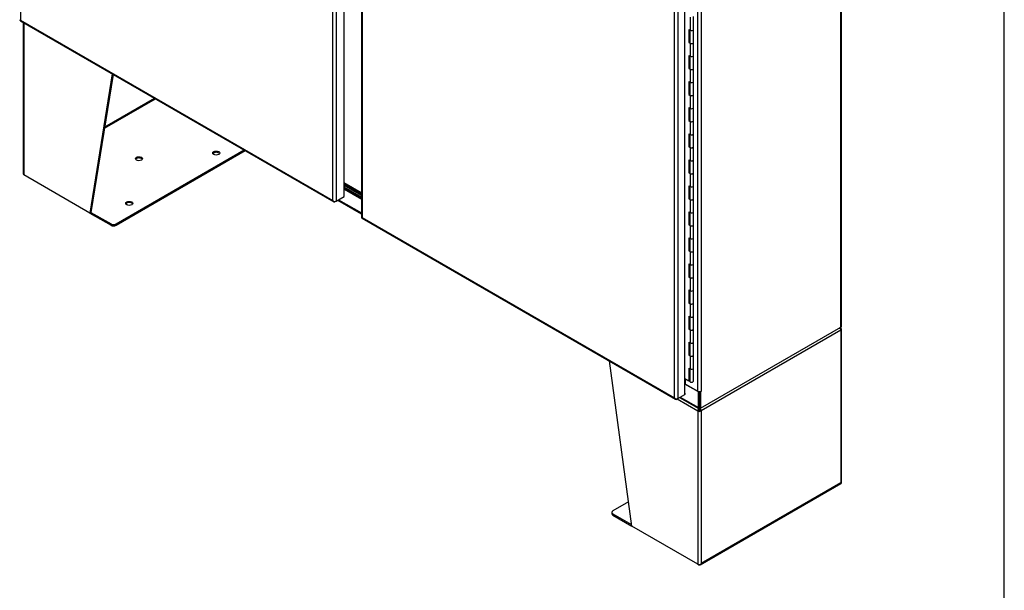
# Model space of a CAD drawing. Header units: inches. Extents: x 1 to 359, y -2 to 239.
# Tile 22 of 23: x 297 to 359, y 146 to 182. Entities that reach past the tile are written whole.
import ezdxf

# ---------------------------------------------------------------- set-up
doc = ezdxf.new("R2010")
doc.units = ezdxf.units.IN
doc.header["$MEASUREMENT"] = 0
for name, color, linetype in [('COM55602-1', 7, 'Continuous'), ('COM55607-1', 7, 'Continuous'), ('COM70098', 7, 'Continuous'), ('COM70740-1', 7, 'Continuous'), ('COM71181-2', 7, 'Continuous'), ('COM71183-2', 7, 'Continuous'), ('COM71193-2', 7, 'Continuous'), ('COM71194-2', 7, 'Continuous'), ('Default', 7, 'Continuous'), ('GSK86006', 7, 'Continuous')]:
    doc.layers.add(name, color=color, linetype=linetype)

# ---------------------------------------------------------------- blocks, each defined once
blk = doc.blocks.new('SE5')
at = {"layer": 'COM55602-1', "color": 7, "linetype": 'Continuous'}
for p, q in [((297.691, 181.42), (297.691, 171.92)), ((297.733, 181.396), (297.733, 171.862)), ((303.279, 178.194), (301.875, 169.471)), ((303.335, 178.162), (301.942, 169.51)), ((302.791, 174.782), (305.99, 176.629)), ((302.804, 174.868), (305.922, 176.668)), ((303.512, 168.783), (311.546, 173.422)), ((303.512, 168.706), (311.613, 173.383)), ((301.875, 169.471), (297.733, 171.862)), ((301.942, 169.51), (301.875, 169.471)), ((301.875, 169.471), (303.2, 168.706)), ((301.942, 169.51), (303.2, 168.783)), ((303.2, 168.706), (303.2, 168.783)), ((303.512, 168.783), (303.512, 168.706)), ((348.974, 162.125), (340.204, 157.062)), ((348.9, 162.223), (348.953, 162.301)), ((348.938, 162.221), (348.974, 162.242)), ((348.974, 162.242), (348.974, 162.242)), ((348.974, 162.125), (348.974, 152.56)), ((349.016, 152.58), (349.016, 162.183)), ((335.861, 149.849), (334.457, 160.194)), ((338.697, 157.815), (340.002, 157.062)), ((340.069, 157.1), (340.002, 157.062)), ((340.002, 157.062), (340.002, 147.458)), ((340.002, 157.062), (340.002, 157.062)), ((340.076, 157.128), (340.023, 157.145)), ((340.063, 157.209), (340.063, 157.212)), ((340.069, 157.1), (340.069, 157.1)), ((340.13, 157.128), (340.183, 157.145)), ((340.137, 157.1), (340.204, 157.062)), ((340.144, 157.209), (340.144, 157.221)), ((340.204, 157.062), (340.204, 147.497)), ((348.974, 152.56), (340.204, 147.497)), ((340.141, 147.412), (348.978, 152.514)), ((335.655, 151.363), (334.669, 150.794)), ((334.605, 150.704), (334.605, 150.627)), ((334.669, 150.614), (335.849, 149.933)), ((334.669, 150.614), (334.669, 150.537)), ((334.669, 150.537), (335.861, 149.849)), ((340.002, 147.458), (335.861, 149.849)), ((340.002, 147.458), (340.069, 147.419)), ((340.165, 147.442), (340.165, 147.442))]:
    blk.add_line(p, q, dxfattribs=at)
for centre, radius, start, end in [((348.768, 162.022), 0.263, 45.1814, 66.05694), ((340.289, 157.118), 0.267, 156.81547, 174.28289), ((340.18, 157.197), 0.118, 174.35651, 195.45885), ((340.524, 157.271), 0.47, 190.79084, 197.62229), ((339.682, 157.271), 0.47, 342.37773, 349.20914), ((340.027, 157.197), 0.118, 344.54115, 5.64349), ((339.918, 157.118), 0.267, 5.71709, 32.10612)]:
    blk.add_arc(centre, radius, start, end, dxfattribs=at)
for centre, major_axis in [((304.946, 172.877), (0.218, 0)), ((309.796, 173.228), (0.219, 0)), ((304.339, 170.077), (0.219, 0))]:
    blk.add_ellipse(centre, major_axis=major_axis, ratio=0.57735, dxfattribs=at)
for centre, major_axis, ratio, start_param, end_param in [((304.946, 172.8), (0.219, 0), 0.57735, 0.312499, 2.829093), ((309.796, 173.151), (0.219, 0), 0.57735, 0.312499, 2.829093), ((297.834, 171.92), (0.143, 0), 0.57735, 3.141593, 3.926991), ((304.339, 170), (0.219, 0), 0.57735, 0.312499, 2.829093), ((303.356, 168.873), (-0.22, 0), 0.57735, 0.785398, 2.356194), ((303.356, 168.795), (0.22, 0), 0.57735, 3.926991, 5.497787), ((348.873, 162.183), (0.072, 0.124), 0.57735, 5.497787, 6.153749), ((348.873, 162.183), (0.071, -0.124), 0.57735, 0.785398, 1.44136), ((348.873, 162.183), (-0.143, 0), 0.57735, 2.356194, 3.926991), ((340.103, 157.12), (-0.072, -0.124), 0.57735, 4.841825, 5.497787), ((340.103, 157.12), (-0.143, 0), 0.57735, 0.785398, 2.356194), ((340.103, 157.12), (-0.024, -0.0416), 0.57735, 4.841825, 5.497787), ((340.103, 157.12), (-0.048, 0), 0.57735, 0.785398, 2.356194), ((340.103, 157.12), (0.024, -0.0416), 0.57735, 0.785398, 1.44136), ((340.103, 157.12), (0.072, -0.124), 0.57735, 0.785398, 1.44136), ((348.873, 152.619), (0.143, -0.082), 0.000711, -0.784988, -0.442678), ((348.873, 152.619), (0.143, -0.083), 0.000711, 0.442678, 0.784988), ((348.907, 152.638), (-0.071, 0.124), 0.57735, 3.141593, 3.58468), ((348.873, 152.58), (-0.143, 0), 0.57735, 2.698505, 3.141593), ((334.825, 150.704), (0.22, 0), 0.57735, 2.356194, 3.926991), ((334.825, 150.627), (0.22, 0), 0.57735, 3.141593, 3.926991), ((340.103, 147.516), (-0.143, 0), 0.57735, 0.785398, 2.013884), ((340.069, 147.536), (-0.071, 0.124), 0.57735, 2.356194, 3.58468), ((340.103, 147.556), (-0.101, -0.175), 0.577824, 1.228897, 1.571207), ((340.103, 147.556), (-0.101, -0.175), 0.577824, 1.228075, 1.570385)]:
    blk.add_ellipse(centre, major_axis=major_axis, ratio=ratio, start_param=start_param, end_param=end_param, dxfattribs=at)
at = {"layer": 'COM55607-1', "color": 7, "linetype": 'Continuous'}
for p, q in [((339.527, 181.746), (339.527, 180.929)), ((339.727, 180.977), (339.727, 181.794)), ((339.445, 180.977), (339.445, 180.161)), ((339.445, 180.977), (339.527, 180.929)), ((339.488, 180.952), (339.488, 180.186)), ((339.493, 180.949), (339.493, 180.161)), ((339.727, 180.161), (339.727, 180.977)), ((339.488, 180.186), (339.445, 180.161)), ((339.445, 180.161), (339.527, 180.113)), ((339.488, 180.186), (339.493, 180.183)), ((339.527, 180.113), (339.527, 179.297)), ((339.727, 179.344), (339.727, 180.161)), ((339.445, 179.344), (339.445, 178.528)), ((339.445, 179.344), (339.527, 179.297)), ((339.488, 179.319), (339.488, 178.553)), ((339.493, 179.316), (339.493, 178.528)), ((339.727, 178.528), (339.727, 179.344)), ((339.488, 178.553), (339.445, 178.528)), ((339.445, 178.528), (339.527, 178.48)), ((339.488, 178.553), (339.493, 178.55)), ((339.527, 178.48), (339.527, 177.664)), ((339.727, 177.711), (339.727, 178.528)), ((339.445, 177.711), (339.445, 176.895)), ((339.445, 177.711), (339.527, 177.664)), ((339.488, 177.686), (339.488, 176.92)), ((339.493, 177.683), (339.493, 176.895)), ((339.727, 176.895), (339.727, 177.711)), ((339.488, 176.92), (339.445, 176.895)), ((339.445, 176.895), (339.527, 176.847)), ((339.488, 176.92), (339.493, 176.917)), ((339.527, 176.847), (339.527, 176.031)), ((339.727, 176.078), (339.727, 176.895)), ((339.445, 176.078), (339.445, 175.262)), ((339.445, 176.078), (339.527, 176.031)), ((339.488, 176.053), (339.488, 175.287)), ((339.493, 176.05), (339.493, 175.262)), ((339.727, 175.262), (339.727, 176.078)), ((339.488, 175.287), (339.445, 175.262)), ((339.445, 175.262), (339.527, 175.214)), ((339.488, 175.287), (339.493, 175.284)), ((339.527, 175.214), (339.527, 174.398)), ((339.727, 174.445), (339.727, 175.262)), ((339.445, 174.445), (339.445, 173.629)), ((339.445, 174.445), (339.527, 174.398)), ((339.488, 174.42), (339.488, 173.654)), ((339.493, 174.417), (339.493, 173.629)), ((339.727, 173.629), (339.727, 174.445)), ((339.488, 173.654), (339.445, 173.629)), ((339.445, 173.629), (339.527, 173.581)), ((339.488, 173.654), (339.493, 173.651)), ((339.527, 173.581), (339.527, 172.765)), ((339.727, 172.812), (339.727, 173.629)), ((339.445, 172.812), (339.445, 171.996)), ((339.445, 172.812), (339.527, 172.765)), ((339.488, 172.787), (339.488, 172.021)), ((339.493, 172.784), (339.493, 171.996)), ((339.727, 171.996), (339.727, 172.812)), ((339.488, 172.021), (339.445, 171.996)), ((339.445, 171.996), (339.527, 171.948)), ((339.488, 172.021), (339.493, 172.018)), ((339.527, 171.948), (339.527, 171.132)), ((339.727, 171.179), (339.727, 171.996)), ((339.445, 171.179), (339.445, 170.363)), ((339.445, 171.179), (339.527, 171.132)), ((339.488, 171.154), (339.488, 170.388)), ((339.493, 171.151), (339.493, 170.363)), ((339.727, 170.363), (339.727, 171.179)), ((339.488, 170.388), (339.445, 170.363)), ((339.445, 170.363), (339.527, 170.315)), ((339.488, 170.388), (339.493, 170.385)), ((339.527, 170.315), (339.527, 169.499)), ((339.727, 169.546), (339.727, 170.363)), ((339.445, 169.546), (339.445, 168.73)), ((339.445, 169.546), (339.527, 169.499)), ((339.488, 169.521), (339.488, 168.755)), ((339.493, 169.518), (339.493, 168.73)), ((339.727, 168.73), (339.727, 169.546)), ((339.488, 168.755), (339.445, 168.73)), ((339.445, 168.73), (339.527, 168.682)), ((339.488, 168.755), (339.493, 168.752)), ((339.527, 168.682), (339.527, 167.866)), ((339.727, 167.913), (339.727, 168.73)), ((339.445, 167.913), (339.445, 167.097)), ((339.445, 167.913), (339.527, 167.866)), ((339.488, 167.888), (339.488, 167.122)), ((339.493, 167.885), (339.493, 167.097)), ((339.727, 167.097), (339.727, 167.913)), ((339.488, 167.122), (339.445, 167.097)), ((339.445, 167.097), (339.527, 167.049)), ((339.488, 167.122), (339.493, 167.119)), ((339.527, 167.049), (339.527, 166.233)), ((339.727, 166.28), (339.727, 167.097)), ((339.445, 166.28), (339.445, 165.464)), ((339.445, 166.28), (339.527, 166.233)), ((339.488, 166.255), (339.488, 165.489)), ((339.493, 166.252), (339.493, 165.464)), ((339.727, 165.464), (339.727, 166.28)), ((339.488, 165.489), (339.445, 165.464)), ((339.445, 165.464), (339.527, 165.416)), ((339.488, 165.489), (339.493, 165.486)), ((339.527, 165.416), (339.527, 164.6)), ((339.727, 164.647), (339.727, 165.464)), ((339.445, 164.647), (339.445, 163.831)), ((339.445, 164.647), (339.527, 164.6)), ((339.488, 164.622), (339.488, 163.856)), ((339.493, 164.619), (339.493, 163.831)), ((339.727, 163.831), (339.727, 164.647)), ((339.488, 163.856), (339.445, 163.831)), ((339.445, 163.831), (339.527, 163.783)), ((339.488, 163.856), (339.493, 163.853)), ((339.527, 163.783), (339.527, 162.967)), ((339.727, 163.014), (339.727, 163.831)), ((339.445, 163.014), (339.445, 162.198)), ((339.445, 163.014), (339.527, 162.967)), ((339.488, 162.989), (339.488, 162.223)), ((339.493, 162.986), (339.493, 162.198)), ((339.727, 162.198), (339.727, 163.014)), ((339.488, 162.223), (339.445, 162.198)), ((339.445, 162.198), (339.527, 162.15)), ((339.488, 162.223), (339.493, 162.22)), ((339.527, 162.15), (339.527, 161.334)), ((339.727, 161.381), (339.727, 162.198)), ((339.445, 161.381), (339.445, 160.565)), ((339.445, 161.381), (339.527, 161.334)), ((339.488, 161.356), (339.488, 160.59)), ((339.493, 161.353), (339.493, 160.565)), ((339.727, 160.565), (339.727, 161.381)), ((339.488, 160.59), (339.445, 160.565)), ((339.445, 160.565), (339.527, 160.517)), ((339.488, 160.59), (339.493, 160.587)), ((339.727, 159.748), (339.727, 160.565)), ((339.527, 160.517), (339.527, 159.701)), ((339.445, 159.748), (339.445, 158.932)), ((339.445, 159.748), (339.527, 159.701)), ((339.488, 159.723), (339.488, 158.957)), ((339.493, 159.72), (339.493, 158.932)), ((339.727, 158.932), (339.727, 159.748)), ((339.445, 158.932), (339.19, 159.079)), ((339.488, 158.957), (339.445, 158.932)), ((339.493, 159.192), (339.488, 159.195))]:
    blk.add_line(p, q, dxfattribs=at)
for centre, major_axis, start_param, end_param in [((339.61, 180.977), (-0.117, 0), 0.785398, 3.141593), ((339.61, 180.977), (-0.117, 0), 0.785398, 3.141593), ((339.61, 180.161), (-0.117, 0), 0, 3.141593), ((339.61, 180.161), (-0.117, 0), 0.785398, 3.141593), ((339.61, 179.344), (-0.117, 0), 0.785398, 3.141593), ((339.61, 179.344), (-0.117, 0), 0.785398, 3.141593), ((339.61, 178.528), (-0.117, 0), 0, 3.141593), ((339.61, 178.528), (-0.117, 0), 0.785398, 3.141593), ((339.61, 177.711), (-0.117, 0), 0.785398, 3.141593), ((339.61, 177.711), (-0.117, 0), 0.785398, 3.141593), ((339.61, 176.895), (-0.117, 0), 0, 3.141593), ((339.61, 176.895), (-0.117, 0), 0.785398, 3.141593), ((339.61, 176.078), (-0.117, 0), 0.785398, 3.141593), ((339.61, 176.078), (-0.117, 0), 0.785398, 3.141593), ((339.61, 175.262), (-0.117, 0), 0, 3.141593), ((339.61, 175.262), (-0.117, 0), 0.785398, 3.141593), ((339.61, 174.445), (-0.117, 0), 0.785398, 3.141593), ((339.61, 174.445), (-0.117, 0), 0.785398, 3.141593), ((339.61, 173.629), (-0.117, 0), 0, 3.141593), ((339.61, 173.629), (-0.117, 0), 0.785398, 3.141593), ((339.61, 172.812), (-0.117, 0), 0.785398, 3.141593), ((339.61, 172.812), (-0.117, 0), 0.785398, 3.141593), ((339.61, 171.996), (-0.117, 0), 0, 3.141593), ((339.61, 171.996), (-0.117, 0), 0.785398, 3.141593), ((339.61, 171.179), (-0.117, 0), 0.785398, 3.141593), ((339.61, 171.179), (-0.117, 0), 0.785398, 3.141593), ((339.61, 170.363), (-0.117, 0), 0, 3.141593), ((339.61, 170.363), (-0.117, 0), 0.785398, 3.141593), ((339.61, 169.546), (-0.117, 0), 0.785398, 3.141593), ((339.61, 169.546), (-0.117, 0), 0.785398, 3.141593), ((339.61, 168.73), (-0.117, 0), 0, 3.141593), ((339.61, 168.73), (-0.117, 0), 0.785398, 3.141593), ((339.61, 167.913), (-0.117, 0), 0.785398, 3.141593), ((339.61, 167.913), (-0.117, 0), 0.785398, 3.141593), ((339.61, 167.097), (-0.117, 0), 0, 3.141593), ((339.61, 167.097), (-0.117, 0), 0.785398, 3.141593), ((339.61, 166.28), (-0.117, 0), 0.785398, 3.141593), ((339.61, 166.28), (-0.117, 0), 0.785398, 3.141593), ((339.61, 165.464), (-0.117, 0), 0, 3.141593), ((339.61, 165.464), (-0.117, 0), 0.785398, 3.141593), ((339.61, 164.647), (-0.117, 0), 0.785398, 3.141593), ((339.61, 164.647), (-0.117, 0), 0.785398, 3.141593), ((339.61, 163.831), (-0.117, 0), 0, 3.141593), ((339.61, 163.831), (-0.117, 0), 0.785398, 3.141593), ((339.61, 163.014), (-0.117, 0), 0.785398, 3.141593), ((339.61, 163.014), (-0.117, 0), 0.785398, 3.141593), ((339.61, 162.198), (-0.117, 0), 0, 3.141593), ((339.61, 162.198), (-0.117, 0), 0.785398, 3.141593), ((339.61, 161.381), (-0.117, 0), 0.785398, 3.141593), ((339.61, 161.381), (-0.117, 0), 0.785398, 3.141593), ((339.61, 160.565), (-0.117, 0), 0, 3.141593), ((339.61, 160.565), (-0.117, 0), 0.785398, 3.141593), ((339.61, 159.748), (-0.117, 0), 0.785398, 3.141593), ((339.61, 159.748), (-0.117, 0), 0.785398, 3.141593), ((339.61, 158.932), (-0.117, 0), 0, 3.141593), ((339.61, 158.893), (0.05, 0), 4.601847, 4.822931)]:
    blk.add_ellipse(centre, major_axis=major_axis, ratio=0.57735, start_param=start_param, end_param=end_param, dxfattribs=at)
at = {"layer": 'COM70098', "color": 7, "linetype": 'Continuous'}
for p, q in [((318.905, 170.649), (317.829, 171.27)), ((318.905, 170.571), (317.829, 171.192)), ((317.829, 171.09), (318.905, 170.469)), ((317.829, 171.013), (318.905, 170.391))]:
    blk.add_line(p, q, dxfattribs=at)
at = {"layer": 'COM70740-1', "color": 7, "linetype": 'Continuous'}
blk.add_line((318.905, 170.738), (317.829, 171.36), dxfattribs=at)
at = {"layer": 'COM71181-2', "color": 7, "linetype": 'Continuous'}
for p, q in [((348.974, 162.319), (348.974, 211.256)), ((349.016, 162.377), (349.016, 211.314)), ((340.002, 158.301), (340.002, 205.148)), ((340.204, 205.148), (340.204, 158.301)), ((340.17, 157.236), (348.974, 162.319)), ((339.232, 158.746), (339.232, 159.054)), ((339.232, 158.746), (340.002, 158.301)), ((340.103, 158.277), (340.103, 157.275)), ((340.133, 158.279), (340.17, 158.257)), ((340.204, 158.277), (340.17, 158.257)), ((340.17, 158.257), (340.17, 157.236)), ((340.181, 158.29), (340.204, 158.277)), ((340.204, 158.277), (340.204, 158.301)), ((340.17, 157.236), (340.103, 157.275))]:
    blk.add_line(p, q, dxfattribs=at)
for centre, major_axis, start_param, end_param in [((348.873, 162.377), (-0.143, 0), 2.356194, 3.141593), ((339.198, 158.726), (-0.048, 0), 3.926991, 4.8901), ((340.103, 158.359), (0.143, 0), 3.926991, 5.497787)]:
    blk.add_ellipse(centre, major_axis=major_axis, ratio=0.57735, start_param=start_param, end_param=end_param, dxfattribs=at)
at = {"layer": 'COM71183-2', "color": 7, "linetype": 'Continuous'}
for p, q in [((317.829, 170.964), (318.905, 170.342)), ((317.423, 170.283), (318.905, 169.427)), ((317.465, 170.307), (318.905, 169.475)), ((340.036, 158.257), (339.19, 158.746)), ((340.074, 158.279), (340.036, 158.257)), ((340.036, 157.276), (340.036, 158.257)), ((340.103, 157.314), (340.103, 158.277)), ((338.858, 157.907), (340.066, 157.21)), ((338.9, 157.932), (340.036, 157.276)), ((340.17, 157.236), (340.137, 157.217))]:
    blk.add_line(p, q, dxfattribs=at)
blk.add_ellipse((340.137, 157.334), major_axis=(0.072, 0.124), ratio=0.57735, start_param=2.356194, end_param=3.926991, dxfattribs=at)
at = {"layer": 'COM71193-2', "color": 7, "linetype": 'Continuous'}
for p, q in [((297.513, 229.174), (297.513, 181.572)), ((317.829, 170.517), (317.829, 218.198)), ((317.11, 170.257), (317.11, 217.86)), ((317.312, 217.899), (317.312, 170.218)), ((297.513, 181.572), (297.512, 181.572)), ((297.513, 181.572), (317.11, 170.257)), ((297.513, 181.572), (297.513, 181.572)), ((297.513, 181.572), (297.513, 181.572)), ((297.513, 181.571), (297.513, 181.572)), ((297.508, 181.526), (317.173, 170.172)), ((317.312, 170.218), (317.829, 170.517)), ((317.11, 170.257), (317.11, 170.257)), ((317.11, 170.257), (317.11, 170.257)), ((317.11, 170.257), (317.11, 170.257)), ((317.11, 170.257), (317.11, 170.257)), ((317.11, 170.257), (317.11, 170.257)), ((317.18, 170.202), (317.164, 170.179)), ((317.312, 170.218), (317.245, 170.18))]:
    blk.add_line(p, q, dxfattribs=at)
for centre, radius, start, end in [((317.305, 170.429), 0.26, 221.3936, 244.29429), ((317.27, 170.311), 0.169, 198.56886, 231.33198)]:
    blk.add_arc(centre, radius, start, end, dxfattribs=at)
for centre, major_axis, start_param, end_param in [((297.614, 181.591), (0.143, 0), 3.141593, 3.27243), ((297.58, 181.65), (0.071, 0.124), 3.010756, 3.141593), ((317.245, 170.296), (0.072, 0.124), 3.010756, 3.926991), ((317.211, 170.277), (0.143, 0), 4.581552, 5.497787)]:
    blk.add_ellipse(centre, major_axis=major_axis, ratio=0.57735, start_param=start_param, end_param=end_param, dxfattribs=at)
for points in [[(297.472, 181.58), (297.474, 181.578), (297.479, 181.576), (297.489, 181.573), (297.493, 181.573), (297.502, 181.572), (297.507, 181.572), (297.512, 181.572)], [(297.5, 181.532), (297.499, 181.535), (297.499, 181.54), (297.502, 181.55), (297.504, 181.554), (297.507, 181.562), (297.51, 181.567), (297.513, 181.571)]]:
    blk.add_open_spline(points, degree=3, knots=[0, 0, 0, 0, 0.5, 0.5, 0.75, 0.75, 1, 1, 1, 1], dxfattribs=at)
at = {"layer": 'COM71194-2', "color": 7, "linetype": 'Continuous'}
for p, q in [((339.19, 158.099), (339.19, 205.78)), ((338.544, 157.882), (338.544, 205.485)), ((338.746, 205.524), (338.746, 157.843)), ((318.905, 190.595), (318.905, 169.216)), ((318.947, 190.368), (318.947, 169.196)), ((318.943, 169.151), (338.608, 157.797)), ((318.947, 169.196), (318.947, 169.197)), ((318.947, 169.197), (318.947, 169.196)), ((318.947, 169.196), (338.544, 157.882)), ((318.947, 169.196), (318.947, 169.196)), ((318.947, 169.196), (318.947, 169.196)), ((338.746, 157.843), (339.19, 158.099)), ((339.19, 158.185), (339.197, 158.181)), ((339.197, 158.181), (339.19, 158.177)), ((339.197, 158.103), (339.19, 158.099)), ((339.197, 158.103), (339.197, 158.181)), ((338.544, 157.882), (338.544, 157.882)), ((338.544, 157.882), (338.544, 157.882)), ((338.544, 157.882), (338.544, 157.882)), ((338.544, 157.882), (338.544, 157.882)), ((338.544, 157.882), (338.544, 157.882)), ((338.614, 157.826), (338.599, 157.804)), ((338.746, 157.843), (338.679, 157.804))]:
    blk.add_line(p, q, dxfattribs=at)
for centre, radius, start, end in [((338.704, 157.936), 0.169, 198.56886, 231.33198), ((338.739, 158.054), 0.26, 221.3936, 244.29429)]:
    blk.add_arc(centre, radius, start, end, dxfattribs=at)
for centre, major_axis, start_param, end_param in [((319.048, 169.216), (0.143, 0), 3.141593, 3.27243), ((319.015, 169.274), (0.072, 0.124), 3.010756, 3.141593), ((338.679, 157.921), (0.072, 0.124), 3.010756, 3.926991), ((338.645, 157.902), (0.143, 0), 4.581552, 5.497787)]:
    blk.add_ellipse(centre, major_axis=major_axis, ratio=0.57735, start_param=start_param, end_param=end_param, dxfattribs=at)
for points in [[(318.907, 169.205), (318.909, 169.203), (318.913, 169.2), (318.924, 169.198), (318.928, 169.197), (318.937, 169.197), (318.942, 169.196), (318.947, 169.196)], [(318.934, 169.157), (318.933, 169.16), (318.934, 169.165), (318.937, 169.175), (318.938, 169.179), (318.942, 169.187), (318.944, 169.191), (318.947, 169.196)]]:
    blk.add_open_spline(points, degree=3, knots=[0, 0, 0, 0, 0.5, 0.5, 0.75, 0.75, 1, 1, 1, 1], dxfattribs=at)
at = {"layer": 'GSK86006', "color": 7, "linetype": 'Continuous'}
for p, q in [((318.905, 170.571), (317.829, 171.192)), ((318.905, 170.469), (317.829, 171.09))]:
    blk.add_line(p, q, dxfattribs=at)
blk = doc.blocks.new('BORDER')
at = {"layer": 'Default', "color": 7, "linetype": 'Continuous'}
blk.add_line((0, 0), (0, 27.86), dxfattribs=at)

msp = doc.modelspace()

# ---------------------------------------------------------------- block references
at = {"layer": 'Default', "color": 7, "xscale": 8.55, "yscale": 8.55, "zscale": 8.55}
msp.add_blockref('BORDER', (359.223, 0.67), dxfattribs=at)
at = {"layer": 'Default'}
msp.add_blockref('SE5', (0, 0), dxfattribs=at)

doc.saveas('drawing.dxf')
